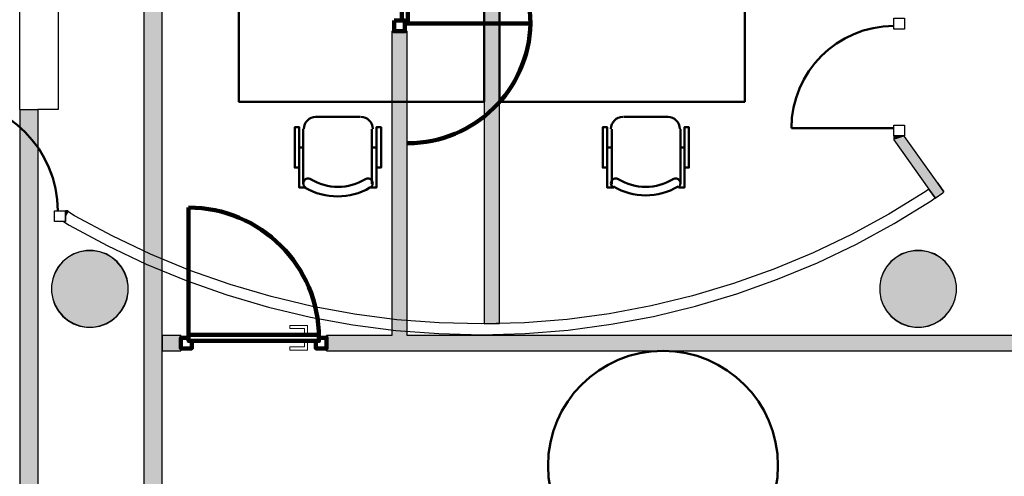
# Model space of a CAD drawing. Header units: metres. Extents: x -1 to 482, y -6 to 64.
# Tile 23 of 33: x 410.28 to 416.7, y 16.58 to 19.56. Entities that reach past the tile are written whole.
import ezdxf

# ---------------------------------------------------------------- set-up
doc = ezdxf.new("R2010")
doc.units = ezdxf.units.M
doc.linetypes.add('CONTINUA', pattern=[0])
doc.linetypes.add('VERDECKT', pattern=[9.525, 6.35, -3.175])
for name, color, linetype, lineweight in [('3D P1 MURS EXISTENTS', 7, 'CONTINUA', 25), ('3D P1 MURS NOUS', 7, 'CONTINUA', 25), ('3D P1 PILAR', 7, 'CONTINUA', 25), ('3D PB MURS', 7, 'CONTINUA', 25), ('3D PB MURS NOUS', 7, 'CONTINUA', 25), ('3D PB PILAR', 7, 'CONTINUA', 25), ('P1 MOBLES', 7, 'CONTINUA', 25), ('PB ESCALES 2D', 7, 'CONTINUA', 25), ('PB MOBLES', 7, 'CONTINUA', 25)]:
    doc.layers.add(name, color=color, linetype=linetype, lineweight=lineweight)

# ---------------------------------------------------------------- blocks, each defined once
blk = doc.blocks.new('_CLOSEDFILLED')
at = {"color": 0, "linetype": 'ByBlock', "lineweight": -2}
blk.add_solid([(-1, 0), (0, 0), (-1, 0)], dxfattribs=at)

msp = doc.modelspace()

# ---------------------------------------------------------------- hatches: boundary and pattern name
at = {"layer": '3D P1 MURS EXISTENTS', "linetype": 'CONTINUA', "lineweight": 18, "true_color": 0xa0a0a0, "transparency": 33554687}
for points in [[(416.0484, 18.7948), (416.0484, 18.7978), (415.9784, 18.7978), (415.9784, 18.7725)], [(416.3059, 18.4331), (416.0484, 18.7948), (415.9784, 18.7725), (416.2489, 18.3925)], [(410.5927, 18.3096), (410.5745, 18.3096), (410.5745, 18.2785)]]:
    msp.add_hatch(color=253, dxfattribs=at).paths.add_polyline_path(points)
at = {"layer": '3D P1 MURS NOUS', "linetype": 'CONTINUA', "lineweight": 18, "true_color": 0x006e00, "transparency": 33554687}
msp.add_hatch(color=96, dxfattribs=at).paths.add_polyline_path([(413.3066, 20.82), (413.3066, 17.5712), (413.4066, 17.5741), (413.4066, 20.82)])
at = {"layer": '3D P1 PILAR', "linetype": 'CONTINUA', "lineweight": 18, "transparency": 33554687}
for points in [[(410.7556, 18.0491), (410.7119, 18.0491), (410.6689, 18.0416), (410.6278, 18.0266), (410.59, 18.0048), (410.5565, 17.9767), (410.5284, 17.9432), (410.5066, 17.9054), (410.4916, 17.8643), (410.484, 17.8213), (410.484, 17.7776), (410.4916, 17.7346), (410.5066, 17.6935), (410.5284, 17.6557), (410.5565, 17.6222), (410.59, 17.5942), (410.6278, 17.5723), (410.6689, 17.5574), (410.7119, 17.5498), (410.7556, 17.5498), (410.7986, 17.5574), (410.8396, 17.5723), (410.8775, 17.5942), (410.911, 17.6222), (410.939, 17.6557), (410.9609, 17.6935), (410.9758, 17.7346), (410.9834, 17.7776), (410.9834, 17.8213), (410.9758, 17.8643), (410.9609, 17.9054), (410.939, 17.9432), (410.911, 17.9767), (410.8775, 18.0048), (410.8396, 18.0266), (410.7986, 18.0416)], [(416.1588, 18.0491), (416.1151, 18.0491), (416.0721, 18.0416), (416.0311, 18.0266), (415.9932, 18.0048), (415.9598, 17.9767), (415.9317, 17.9432), (415.9098, 17.9054), (415.8949, 17.8643), (415.8873, 17.8213), (415.8873, 17.7776), (415.8949, 17.7346), (415.9098, 17.6935), (415.9317, 17.6557), (415.9598, 17.6222), (415.9932, 17.5942), (416.0311, 17.5723), (416.0721, 17.5574), (416.1151, 17.5498), (416.1588, 17.5498), (416.2019, 17.5574), (416.2429, 17.5723), (416.2807, 17.5942), (416.3142, 17.6222), (416.3423, 17.6557), (416.3641, 17.6935), (416.3791, 17.7346), (416.3867, 17.7776), (416.3867, 17.8213), (416.3791, 17.8643), (416.3641, 17.9054), (416.3423, 17.9432), (416.3142, 17.9767), (416.2807, 18.0048), (416.2429, 18.0266), (416.2019, 18.0416)]]:
    msp.add_hatch(color=9, dxfattribs=at).paths.add_polyline_path(points)
at = {"layer": '3D PB MURS', "linetype": 'CONTINUA', "lineweight": 18, "true_color": 0xa0a0a0, "transparency": 33554687}
for points in [[(411.2064, 13.2006), (411.2064, 20.1008), (411.0864, 20.1008), (411.0864, 13.2006)], [(410.2764, 18.9702), (410.2764, 16.2204), (410.3964, 16.2204), (410.3964, 18.9702)]]:
    msp.add_hatch(color=253, dxfattribs=at).paths.add_polyline_path(points)
at = {"layer": '3D PB MURS NOUS', "linetype": 'CONTINUA', "lineweight": 18, "true_color": 0xff3838, "transparency": 33554687}
for points in [[(412.8042, 17.4957), (412.8042, 19.4808), (412.7042, 19.4808), (412.7042, 17.4957)], [(411.3284, 17.4957), (411.2064, 17.4957), (411.2064, 17.3957), (411.3284, 17.3957)], [(420.7016, 17.4957), (412.2784, 17.4957), (412.2784, 17.3957), (420.7016, 17.3957)]]:
    msp.add_hatch(color=20, dxfattribs=at).paths.add_polyline_path(points)
at = {"layer": '3D PB PILAR', "linetype": 'CONTINUA', "lineweight": 18, "transparency": 33554687}
for points in [[(410.7564, 18.05), (410.7127, 18.05), (410.6697, 18.0424), (410.6286, 18.0274), (410.5908, 18.0056), (410.5573, 17.9775), (410.5292, 17.944), (410.5074, 17.9062), (410.4925, 17.8652), (410.4849, 17.8221), (410.4849, 17.7784), (410.4925, 17.7354), (410.5074, 17.6944), (410.5292, 17.6565), (410.5573, 17.6231), (410.5908, 17.595), (410.6286, 17.5731), (410.6697, 17.5582), (410.7127, 17.5506), (410.7564, 17.5506), (410.7994, 17.5582), (410.8405, 17.5731), (410.8783, 17.595), (410.9118, 17.6231), (410.9399, 17.6565), (410.9617, 17.6944), (410.9766, 17.7354), (410.9842, 17.7784), (410.9842, 17.8221), (410.9766, 17.8652), (410.9617, 17.9062), (410.9399, 17.944), (410.9118, 17.9775), (410.8783, 18.0056), (410.8405, 18.0274), (410.7994, 18.0424)], [(416.1591, 18.05), (416.1154, 18.05), (416.0724, 18.0424), (416.0313, 18.0274), (415.9935, 18.0056), (415.96, 17.9775), (415.932, 17.944), (415.9101, 17.9062), (415.8952, 17.8652), (415.8876, 17.8221), (415.8876, 17.7784), (415.8952, 17.7354), (415.9101, 17.6944), (415.932, 17.6565), (415.96, 17.6231), (415.9935, 17.595), (416.0313, 17.5731), (416.0724, 17.5582), (416.1154, 17.5506), (416.1591, 17.5506), (416.2021, 17.5582), (416.2432, 17.5731), (416.281, 17.595), (416.3145, 17.6231), (416.3426, 17.6565), (416.3644, 17.6944), (416.3794, 17.7354), (416.3869, 17.7784), (416.3869, 17.8221), (416.3794, 17.8652), (416.3644, 17.9062), (416.3426, 17.944), (416.3145, 17.9775), (416.281, 18.0056), (416.2432, 18.0274), (416.2021, 18.0424)]]:
    msp.add_hatch(color=9, dxfattribs=at).paths.add_polyline_path(points)

# ---------------------------------------------------------------- linework, layer by layer
at = {"layer": '3D P1 MURS EXISTENTS', "color": 202, "linetype": 'CONTINUA', "lineweight": 50, "transparency": 33554687}
msp.add_line((415.9784, 18.8478), (415.3109, 18.8478), dxfattribs=at)
at = {"layer": '3D P1 MURS EXISTENTS', "color": 7, "linetype": 'CONTINUA', "lineweight": 25, "transparency": 33554687}
for p, q in [((415.9784, 18.7978), (416.0484, 18.7978)), ((415.9784, 18.7978), (415.9784, 18.7725)), ((415.9784, 18.7725), (416.2078, 18.4503)), ((416.0484, 18.7948), (416.0484, 18.7978)), ((416.2654, 18.49), (416.0484, 18.7948)), ((416.2078, 18.4503), (416.1837, 18.4336)), ((416.2078, 18.4503), (416.2484, 18.3932)), ((416.2484, 18.3932), (416.2078, 18.4503)), ((416.2666, 18.4909), (416.2654, 18.49)), ((416.3059, 18.4331), (416.2654, 18.49)), ((416.2654, 18.49), (416.3059, 18.4331)), ((416.3059, 18.4331), (416.2666, 18.4909)), ((416.1837, 18.4336), (415.9468, 18.2878)), ((415.9819, 18.2273), (416.2219, 18.375)), ((416.2219, 18.375), (416.2484, 18.3932)), ((416.2484, 18.3932), (416.2489, 18.3925)), ((416.2489, 18.3925), (416.298, 18.4275)), ((416.298, 18.4275), (416.3059, 18.4331)), ((416.3059, 18.4331), (416.298, 18.4275)), ((416.298, 18.4275), (416.306, 18.433)), ((416.306, 18.433), (416.3059, 18.4331)), ((410.5745, 18.2785), (410.5745, 18.3096)), ((410.5927, 18.3096), (410.5745, 18.3096)), ((410.5897, 18.3045), (410.5927, 18.3096)), ((410.5745, 18.2785), (410.5897, 18.3045)), ((410.5897, 18.3045), (410.5745, 18.2785)), ((410.5745, 18.2396), (410.5745, 18.2785)), ((410.6341, 18.2774), (410.5897, 18.3045)), ((410.8788, 18.1451), (410.6341, 18.2774)), ((415.9468, 18.2878), (415.7026, 18.1546)), ((410.5616, 18.2396), (410.5745, 18.2396)), ((410.5616, 18.2396), (410.5993, 18.2166)), ((410.5993, 18.2166), (410.8472, 18.0827)), ((415.7346, 18.0923), (415.9819, 18.2273)), ((411.1301, 18.0259), (410.8788, 18.1451)), ((415.7026, 18.1546), (415.4518, 18.0344)), ((410.8472, 18.0827), (411.1018, 17.9618)), ((415.4804, 17.9705), (415.7346, 18.0923)), ((411.3873, 17.9199), (411.1301, 18.0259)), ((415.4518, 18.0344), (415.1951, 17.9275)), ((411.1018, 17.9618), (411.3623, 17.8545)), ((415.1951, 17.9275), (414.9331, 17.8341)), ((415.2203, 17.8621), (415.4804, 17.9705)), ((411.6497, 17.8276), (411.3873, 17.9199)), ((414.9548, 17.7675), (415.2203, 17.8621)), ((411.3623, 17.8545), (411.6282, 17.761)), ((411.9165, 17.7491), (411.6497, 17.8276)), ((414.9331, 17.8341), (414.6665, 17.7546)), ((411.6282, 17.761), (411.8985, 17.6815)), ((412.1871, 17.6847), (411.9165, 17.7491)), ((414.6665, 17.7546), (414.3962, 17.6891)), ((414.6848, 17.687), (414.9548, 17.7675)), ((411.8985, 17.6815), (412.1727, 17.6162)), ((412.4607, 17.6346), (412.1871, 17.6847)), ((414.3962, 17.6891), (414.1228, 17.6379)), ((414.4109, 17.6206), (414.6848, 17.687)), ((412.1727, 17.6162), (412.4499, 17.5654)), ((412.7365, 17.5988), (412.4607, 17.6346)), ((413.8472, 17.601), (413.5699, 17.5787)), ((414.1228, 17.6379), (413.8472, 17.601)), ((414.1339, 17.5687), (414.4109, 17.6206)), ((412.4499, 17.5654), (412.7293, 17.5292)), ((413.0138, 17.5776), (412.7365, 17.5988)), ((413.2919, 17.5708), (413.0138, 17.5776)), ((413.5699, 17.5787), (413.2919, 17.5708)), ((413.8546, 17.5314), (414.1339, 17.5687)), ((412.7293, 17.5292), (413.0103, 17.5076)), ((413.0103, 17.5076), (413.292, 17.5008)), ((413.292, 17.5008), (413.5737, 17.5087)), ((413.5737, 17.5087), (413.8546, 17.5314))]:
    msp.add_line(p, q, dxfattribs=at)
for points in [[(416.0484, 19.5653), (416.0484, 19.4953), (415.9784, 19.4953), (415.9784, 19.5653), (416.0484, 19.5653)], [(416.0484, 18.8678), (416.0484, 18.7978), (415.9784, 18.7978), (415.9784, 18.8678), (416.0484, 18.8678)], [(410.5745, 18.2396), (410.5045, 18.2396), (410.5045, 18.3096), (410.5745, 18.3096), (410.5745, 18.2396)]]:
    msp.add_lwpolyline(points, close=True, dxfattribs=at)
at = {"layer": '3D P1 MURS EXISTENTS', "color": 202, "linetype": 'CONTINUA', "lineweight": 50, "transparency": 33554687}
for centre, radius, start, end in [((415.9784, 18.8478), 0.6675, 90, 180), ((409.7993, 18.3096), 0.7252, 0, 90)]:
    msp.add_arc(centre, radius, start, end, dxfattribs=at)
at = {"layer": '3D P1 MURS NOUS', "color": 7, "linetype": 'CONTINUA', "lineweight": 25, "transparency": 33554687}
for p, q in [((413.3066, 20.82), (413.3066, 17.5712)), ((413.4066, 17.5741), (413.4066, 20.82)), ((413.3066, 17.5712), (413.4066, 17.5741))]:
    msp.add_line(p, q, dxfattribs=at)
at = {"layer": '3D P1 PILAR', "color": 7, "linetype": 'CONTINUA', "lineweight": 25, "transparency": 33554687}
for p, q in [((410.59, 18.0048), (410.5565, 17.9767)), ((410.6278, 18.0266), (410.59, 18.0048)), ((410.6689, 18.0416), (410.6278, 18.0266)), ((410.7119, 18.0491), (410.6689, 18.0416)), ((410.7556, 18.0491), (410.7119, 18.0491)), ((410.7986, 18.0416), (410.7556, 18.0491)), ((410.8396, 18.0266), (410.7986, 18.0416)), ((410.8775, 18.0048), (410.8396, 18.0266)), ((410.911, 17.9767), (410.8775, 18.0048)), ((415.9932, 18.0048), (415.9598, 17.9767)), ((416.0311, 18.0266), (415.9932, 18.0048)), ((416.0721, 18.0416), (416.0311, 18.0266)), ((416.1151, 18.0491), (416.0721, 18.0416)), ((416.1588, 18.0491), (416.1151, 18.0491)), ((416.2019, 18.0416), (416.1588, 18.0491)), ((416.2429, 18.0266), (416.2019, 18.0416)), ((416.2807, 18.0048), (416.2429, 18.0266)), ((416.3142, 17.9767), (416.2807, 18.0048)), ((410.5284, 17.9432), (410.5066, 17.9054)), ((410.5565, 17.9767), (410.5284, 17.9432)), ((410.939, 17.9432), (410.911, 17.9767)), ((410.9609, 17.9054), (410.939, 17.9432)), ((415.9317, 17.9432), (415.9098, 17.9054)), ((415.9598, 17.9767), (415.9317, 17.9432)), ((416.3423, 17.9432), (416.3142, 17.9767)), ((416.3641, 17.9054), (416.3423, 17.9432)), ((410.4916, 17.8643), (410.484, 17.8213)), ((410.5066, 17.9054), (410.4916, 17.8643)), ((410.9758, 17.8643), (410.9609, 17.9054)), ((410.9834, 17.8213), (410.9758, 17.8643)), ((415.8949, 17.8643), (415.8873, 17.8213)), ((415.9098, 17.9054), (415.8949, 17.8643)), ((416.3791, 17.8643), (416.3641, 17.9054)), ((416.3867, 17.8213), (416.3791, 17.8643)), ((410.484, 17.8213), (410.484, 17.7776)), ((410.9834, 17.7776), (410.9834, 17.8213)), ((415.8873, 17.8213), (415.8873, 17.7776)), ((416.3867, 17.7776), (416.3867, 17.8213)), ((410.484, 17.7776), (410.4916, 17.7346)), ((410.4916, 17.7346), (410.5066, 17.6935)), ((410.9609, 17.6935), (410.9758, 17.7346)), ((410.9758, 17.7346), (410.9834, 17.7776)), ((415.8873, 17.7776), (415.8949, 17.7346)), ((415.8949, 17.7346), (415.9098, 17.6935)), ((416.3641, 17.6935), (416.3791, 17.7346)), ((416.3791, 17.7346), (416.3867, 17.7776)), ((410.5066, 17.6935), (410.5284, 17.6557)), ((410.939, 17.6557), (410.9609, 17.6935)), ((415.9098, 17.6935), (415.9317, 17.6557)), ((416.3423, 17.6557), (416.3641, 17.6935)), ((410.5284, 17.6557), (410.5565, 17.6222)), ((410.5565, 17.6222), (410.59, 17.5942)), ((410.8775, 17.5942), (410.911, 17.6222)), ((410.911, 17.6222), (410.939, 17.6557)), ((415.9317, 17.6557), (415.9598, 17.6222)), ((415.9598, 17.6222), (415.9932, 17.5942)), ((416.2807, 17.5942), (416.3142, 17.6222)), ((416.3142, 17.6222), (416.3423, 17.6557)), ((410.59, 17.5942), (410.6278, 17.5723)), ((410.6278, 17.5723), (410.6689, 17.5574)), ((410.6689, 17.5574), (410.7119, 17.5498)), ((410.7119, 17.5498), (410.7556, 17.5498)), ((410.7556, 17.5498), (410.7986, 17.5574)), ((410.7986, 17.5574), (410.8396, 17.5723)), ((410.8396, 17.5723), (410.8775, 17.5942)), ((415.9932, 17.5942), (416.0311, 17.5723)), ((416.0311, 17.5723), (416.0721, 17.5574)), ((416.0721, 17.5574), (416.1151, 17.5498)), ((416.1151, 17.5498), (416.1588, 17.5498)), ((416.1588, 17.5498), (416.2019, 17.5574)), ((416.2019, 17.5574), (416.2429, 17.5723)), ((416.2429, 17.5723), (416.2807, 17.5942))]:
    msp.add_line(p, q, dxfattribs=at)
at = {"layer": '3D PB MURS', "color": 7, "linetype": 'CONTINUA', "lineweight": 25, "transparency": 33554687}
for p, q in [((411.2064, 13.2006), (411.2064, 20.1008)), ((411.0864, 19.9808), (411.0864, 13.2006)), ((410.2764, 18.9702), (410.3964, 18.9702)), ((410.2764, 18.9702), (410.2764, 16.2204)), ((410.3964, 16.2204), (410.3964, 18.9702))]:
    msp.add_line(p, q, dxfattribs=at)
at = {"layer": '3D PB MURS NOUS', "color": 240, "linetype": 'CONTINUA', "lineweight": 140, "transparency": 33554687}
for p, q in [((412.8092, 19.5308), (413.6087, 19.5308)), ((411.3784, 17.5007), (411.3784, 18.3307))]:
    msp.add_line(p, q, dxfattribs=at)
at = {"layer": '3D PB MURS NOUS', "color": 7, "linetype": 'CONTINUA', "lineweight": 25, "transparency": 33554687}
for p, q in [((412.7042, 19.4808), (412.7042, 17.4957)), ((412.7042, 19.4808), (412.8042, 19.4808)), ((412.8042, 17.4957), (412.8042, 19.4808)), ((411.3284, 17.4957), (411.2064, 17.4957)), ((411.2064, 17.4957), (411.2064, 17.3957)), ((411.3284, 17.4957), (411.3284, 17.3957)), ((412.2784, 17.3957), (412.2784, 17.4957)), ((412.7042, 17.4957), (412.2784, 17.4957)), ((420.7016, 17.4957), (412.8042, 17.4957)), ((411.2064, 17.3957), (411.3284, 17.3957)), ((412.2784, 17.3957), (417.6677, 17.3957))]:
    msp.add_line(p, q, dxfattribs=at)
at = {"layer": '3D PB MURS NOUS', "color": 240, "linetype": 'CONTINUA', "lineweight": 140, "transparency": 33554687}
for points in [[(412.7692, 20.3503), (412.7692, 19.5508), (412.7892, 19.5508), (412.7892, 19.5308), (412.8092, 19.5308), (412.8092, 20.3503), (412.7892, 20.3503), (412.7692, 20.3503)], [(412.7192, 19.5508), (412.7192, 19.4808), (412.7892, 19.4808), (412.7892, 19.5508), (412.7192, 19.5508)], [(411.3784, 17.4807), (411.3784, 17.4607), (411.3984, 17.4607), (411.3984, 17.4107), (411.3284, 17.4107), (411.3284, 17.4807), (411.3784, 17.4807)], [(412.2284, 17.4607), (411.3784, 17.4607), (411.3784, 17.4807), (411.3784, 17.5007), (412.2284, 17.5007), (412.2284, 17.4807), (412.2284, 17.4607)], [(412.2084, 17.4607), (412.2284, 17.4607), (412.2284, 17.4807), (412.2784, 17.4807), (412.2784, 17.4107), (412.2084, 17.4107), (412.2084, 17.4607)]]:
    msp.add_lwpolyline(points, close=True, dxfattribs=at)
at = {"layer": '3D PB MURS NOUS', "color": 40, "linetype": 'CONTINUA', "lineweight": 18, "transparency": 33554687}
for points in [[(412.1534, 17.5107), (412.1334, 17.5107), (412.1334, 17.5407), (412.0384, 17.5407), (412.0384, 17.5607), (412.1534, 17.5607), (412.1534, 17.5107)], [(412.1684, 17.5007), (412.1184, 17.5007), (412.1184, 17.5107), (412.1684, 17.5107), (412.1684, 17.5007)], [(412.1534, 17.4507), (412.1334, 17.4507), (412.1334, 17.4207), (412.0384, 17.4207), (412.0384, 17.4007), (412.1534, 17.4007), (412.1534, 17.4507)], [(412.1684, 17.4507), (412.1184, 17.4507), (412.1184, 17.4607), (412.1684, 17.4607), (412.1684, 17.4507)]]:
    msp.add_lwpolyline(points, close=True, dxfattribs=at)
at = {"layer": '3D PB MURS NOUS', "color": 240, "linetype": 'CONTINUA', "lineweight": 140, "transparency": 33554687}
for centre, radius, start, end in [((412.7892, 19.5308), 0.8195, 0, 90), ((412.8089, 19.5506), 0.8, 270, 358.5827), ((411.3784, 17.4807), 0.85, 0, 90)]:
    msp.add_arc(centre, radius, start, end, dxfattribs=at)
at = {"layer": '3D PB PILAR', "color": 7, "linetype": 'CONTINUA', "lineweight": 25, "transparency": 33554687}
for p, q in [((410.7127, 18.05), (410.6697, 18.0424)), ((410.7564, 18.05), (410.7127, 18.05)), ((410.7994, 18.0424), (410.7564, 18.05)), ((416.1154, 18.05), (416.0724, 18.0424)), ((416.1591, 18.05), (416.1154, 18.05)), ((416.2021, 18.0424), (416.1591, 18.05)), ((410.5908, 18.0056), (410.5573, 17.9775)), ((410.6286, 18.0274), (410.5908, 18.0056)), ((410.6697, 18.0424), (410.6286, 18.0274)), ((410.8405, 18.0274), (410.7994, 18.0424)), ((410.8783, 18.0056), (410.8405, 18.0274)), ((410.9118, 17.9775), (410.8783, 18.0056)), ((415.9935, 18.0056), (415.96, 17.9775)), ((416.0313, 18.0274), (415.9935, 18.0056)), ((416.0724, 18.0424), (416.0313, 18.0274)), ((416.2432, 18.0274), (416.2021, 18.0424)), ((416.281, 18.0056), (416.2432, 18.0274)), ((416.3145, 17.9775), (416.281, 18.0056)), ((410.5292, 17.944), (410.5074, 17.9062)), ((410.5573, 17.9775), (410.5292, 17.944)), ((410.9399, 17.944), (410.9118, 17.9775)), ((410.9617, 17.9062), (410.9399, 17.944)), ((415.932, 17.944), (415.9101, 17.9062)), ((415.96, 17.9775), (415.932, 17.944)), ((416.3426, 17.944), (416.3145, 17.9775)), ((416.3644, 17.9062), (416.3426, 17.944)), ((410.4925, 17.8652), (410.4849, 17.8221)), ((410.5074, 17.9062), (410.4925, 17.8652)), ((410.9766, 17.8652), (410.9617, 17.9062)), ((410.9842, 17.8221), (410.9766, 17.8652)), ((415.8952, 17.8652), (415.8876, 17.8221)), ((415.9101, 17.9062), (415.8952, 17.8652)), ((416.3794, 17.8652), (416.3644, 17.9062)), ((416.3869, 17.8221), (416.3794, 17.8652)), ((410.4849, 17.8221), (410.4849, 17.7784)), ((410.9842, 17.7784), (410.9842, 17.8221)), ((415.8876, 17.8221), (415.8876, 17.7784)), ((416.3869, 17.7784), (416.3869, 17.8221)), ((410.4849, 17.7784), (410.4925, 17.7354)), ((410.4925, 17.7354), (410.5074, 17.6944)), ((410.9617, 17.6944), (410.9766, 17.7354)), ((410.9766, 17.7354), (410.9842, 17.7784)), ((415.8876, 17.7784), (415.8952, 17.7354)), ((415.8952, 17.7354), (415.9101, 17.6944)), ((416.3644, 17.6944), (416.3794, 17.7354)), ((416.3794, 17.7354), (416.3869, 17.7784)), ((410.5074, 17.6944), (410.5292, 17.6565)), ((410.9399, 17.6565), (410.9617, 17.6944)), ((415.9101, 17.6944), (415.932, 17.6565)), ((416.3426, 17.6565), (416.3644, 17.6944)), ((410.5292, 17.6565), (410.5573, 17.6231)), ((410.5573, 17.6231), (410.5908, 17.595)), ((410.8783, 17.595), (410.9118, 17.6231)), ((410.9118, 17.6231), (410.9399, 17.6565)), ((415.932, 17.6565), (415.96, 17.6231)), ((415.96, 17.6231), (415.9935, 17.595)), ((416.281, 17.595), (416.3145, 17.6231)), ((416.3145, 17.6231), (416.3426, 17.6565)), ((410.5908, 17.595), (410.6286, 17.5731)), ((410.6286, 17.5731), (410.6697, 17.5582)), ((410.6697, 17.5582), (410.7127, 17.5506)), ((410.7127, 17.5506), (410.7564, 17.5506)), ((410.7564, 17.5506), (410.7994, 17.5582)), ((410.7994, 17.5582), (410.8405, 17.5731)), ((410.8405, 17.5731), (410.8783, 17.595)), ((415.9935, 17.595), (416.0313, 17.5731)), ((416.0313, 17.5731), (416.0724, 17.5582)), ((416.0724, 17.5582), (416.1154, 17.5506)), ((416.1154, 17.5506), (416.1591, 17.5506)), ((416.1591, 17.5506), (416.2021, 17.5582)), ((416.2021, 17.5582), (416.2432, 17.5731)), ((416.2432, 17.5731), (416.281, 17.595))]:
    msp.add_line(p, q, dxfattribs=at)
at = {"layer": 'P1 MOBLES', "color": 202, "linetype": 'CONTINUA', "lineweight": 50, "transparency": 33554687}
for p, q in [((412.206, 18.9217), (412.4981, 18.9217)), ((414.5072, 18.9217), (414.2151, 18.9217)), ((412.1256, 18.4857), (412.1256, 18.8413)), ((412.5743, 18.8413), (412.5743, 18.4857)), ((414.1389, 18.8413), (414.1389, 18.4857)), ((414.5877, 18.4857), (414.5877, 18.8413)), ((412.1002, 18.7228), (412.1256, 18.7228)), ((412.6039, 18.7228), (412.5743, 18.7228)), ((414.1093, 18.7228), (414.1389, 18.7228)), ((414.6131, 18.7228), (414.5877, 18.7228))]:
    msp.add_line(p, q, dxfattribs=at)
for points in [[(413.3066, 19.821), (411.7065, 19.821), (411.7065, 19.0209), (413.3066, 19.0209), (413.3066, 19.821)], [(413.4066, 19.821), (415.0067, 19.821), (415.0067, 19.0209), (413.4066, 19.0209), (413.4066, 19.821)]]:
    msp.add_lwpolyline(points, close=True, dxfattribs=at)
for points in [[(412.209, 18.9223), (412.1933, 18.9207), (412.1786, 18.9161), (412.1652, 18.9089), (412.1537, 18.8994), (412.1441, 18.8878), (412.1369, 18.8745), (412.1323, 18.8598), (412.1307, 18.844)], [(412.5794, 18.844), (412.5779, 18.8598), (412.5733, 18.8745), (412.5661, 18.8878), (412.5565, 18.8994), (412.5449, 18.9089), (412.5316, 18.9161), (412.5169, 18.9207), (412.5011, 18.9223)], [(414.1338, 18.844), (414.1354, 18.8598), (414.1399, 18.8745), (414.1471, 18.8878), (414.1567, 18.8994), (414.1683, 18.9089), (414.1816, 18.9161), (414.1963, 18.9207), (414.2121, 18.9223)], [(414.5042, 18.9223), (414.52, 18.9207), (414.5347, 18.9161), (414.548, 18.9089), (414.5596, 18.8994), (414.5691, 18.8878), (414.5763, 18.8745), (414.5809, 18.8598), (414.5825, 18.844)], [(412.1002, 18.5915), (412.0705, 18.5915), (412.0705, 18.854), (412.1002, 18.854), (412.1002, 18.4603), (412.1383, 18.4603)], [(412.6039, 18.5915), (412.6335, 18.5915), (412.6335, 18.854), (412.6039, 18.854), (412.6039, 18.4603), (412.5616, 18.4603)], [(414.1093, 18.5915), (414.0797, 18.5915), (414.0797, 18.854), (414.1093, 18.854), (414.1093, 18.4603), (414.1516, 18.4603)], [(414.6131, 18.5915), (414.6427, 18.5915), (414.6427, 18.854), (414.6131, 18.854), (414.6131, 18.4603), (414.575, 18.4603)], [(412.1754, 18.5151), (412.1697, 18.518), (412.1637, 18.5197), (412.1576, 18.5201), (412.1516, 18.5194), (412.1458, 18.5176), (412.1405, 18.5147), (412.1357, 18.5108), (412.1317, 18.5058), (412.1287, 18.5001), (412.127, 18.4942), (412.1265, 18.4881), (412.1271, 18.4821), (412.1289, 18.4763), (412.1317, 18.4709), (412.1356, 18.4661), (412.1406, 18.462)], [(412.5654, 18.462), (412.5703, 18.4661), (412.5742, 18.4709), (412.5771, 18.4763), (412.5788, 18.4821), (412.5795, 18.4881), (412.5789, 18.4942), (412.5772, 18.5001), (412.5743, 18.5058), (412.5702, 18.5108), (412.5655, 18.5147), (412.5601, 18.5176), (412.5543, 18.5194), (412.5483, 18.5201), (412.5422, 18.5197), (412.5363, 18.518), (412.5306, 18.5151)], [(414.1478, 18.462), (414.1429, 18.4661), (414.139, 18.4709), (414.1362, 18.4763), (414.1344, 18.4821), (414.1338, 18.4881), (414.1343, 18.4942), (414.136, 18.5001), (414.139, 18.5058), (414.143, 18.5108), (414.1478, 18.5147), (414.1531, 18.5176), (414.1589, 18.5194), (414.1649, 18.5201), (414.171, 18.5197), (414.177, 18.518), (414.1827, 18.5151)], [(414.5378, 18.5151), (414.5435, 18.518), (414.5495, 18.5197), (414.5556, 18.5201), (414.5616, 18.5194), (414.5674, 18.5176), (414.5727, 18.5147), (414.5775, 18.5108), (414.5815, 18.5058), (414.5845, 18.5001), (414.5862, 18.4942), (414.5867, 18.4881), (414.5861, 18.4821), (414.5843, 18.4763), (414.5815, 18.4709), (414.5776, 18.4661), (414.5727, 18.462)]]:
    msp.add_lwpolyline(points, dxfattribs=at)
for centre, radius, start, end in [((412.3529, 18.8056), 0.3405, 238.25824, 301.76504), ((414.3603, 18.8056), 0.3405, 238.23496, 301.74176), ((412.3504, 18.8195), 0.4167, 239.57361, 300.44549), ((414.3603, 18.8268), 0.4167, 239.55451, 300.42639)]:
    msp.add_arc(centre, radius, start, end, dxfattribs=at)
at = {"layer": 'PB ESCALES 2D', "color": 7, "linetype": 'CONTINUA', "lineweight": 25, "transparency": 33554687}
for p, q in [((410.2764, 18.9703), (410.2764, 19.6879)), ((410.5264, 19.6879), (410.5264, 18.9703)), ((410.5264, 18.9703), (410.3947, 18.9703))]:
    msp.add_line(p, q, dxfattribs=at)
at = {"layer": 'PB MOBLES', "color": 202, "linetype": 'VERDECKT', "lineweight": 50, "transparency": 33554687}
msp.add_circle((414.4733, 16.6457), 0.75, dxfattribs=at)

# ---------------------------------------------------------------- block references
at = {"layer": '3D P1 PILAR', "color": 7, "linetype": 'CONTINUA', "lineweight": 25, "transparency": 33554687, "xscale": 0.0002666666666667, "yscale": 0.0002666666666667, "zscale": 0.0002666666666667}
for p in [(410.7337, 17.7995), (416.137, 17.7995)]:
    msp.add_blockref('_CLOSEDFILLED', p, dxfattribs=at)
at = {"layer": '3D PB PILAR', "color": 7, "linetype": 'CONTINUA', "lineweight": 25, "transparency": 33554687, "xscale": 0.0002666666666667, "yscale": 0.0002666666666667, "zscale": 0.0002666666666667}
for p in [(410.7345, 17.8003), (416.1373, 17.8003)]:
    msp.add_blockref('_CLOSEDFILLED', p, dxfattribs=at)

doc.saveas('drawing.dxf')
